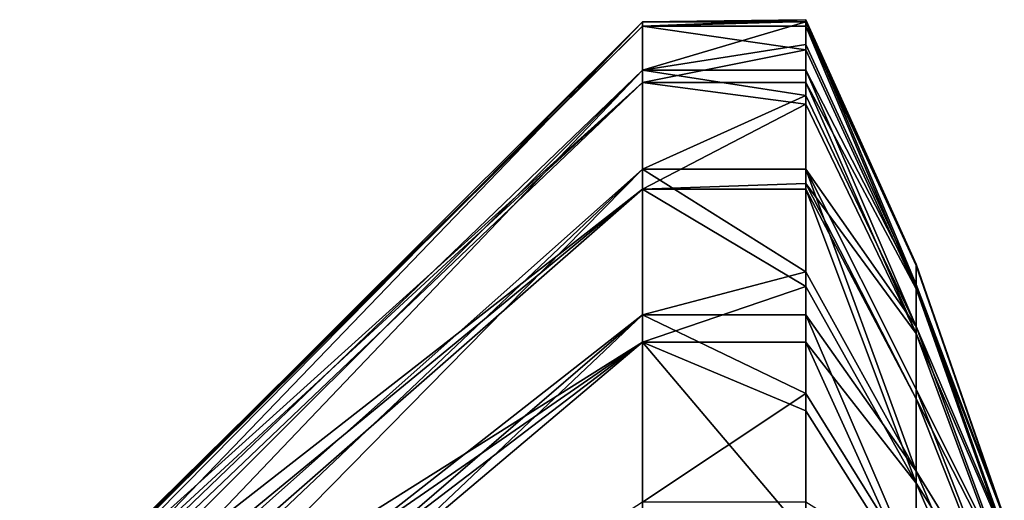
# Model space of a CAD drawing. Extents: x 2 to 356, y -61 to 98.
# Tile 81 of 86: x 229.12 to 232.14, y 90.62 to 92.09. Entities that reach past the tile are written whole.
import ezdxf

# ---------------------------------------------------------------- set-up
doc = ezdxf.new("R2010")
doc.units = 0
doc.header["$LTSCALE"] = 25.4
doc.layers.get('0').update_dxf_attribs({"color": 13, "linetype": 'CONTINUOUS'})

# ---------------------------------------------------------------- blocks, each defined once
blk = doc.blocks.new('HOTEL-4731-9304_STL')
at = {"color": 8}
mesh = blk.add_polyface(dxfattribs=at)
corners = [(231.0311, 92.0728, 62.0489), (231.0311, 92.0857, 61.2257), (229.124, 90.1851, 61.3829)]
mesh.append_faces([[corners[k] for k in face] for face in [(0, 1, 2)]], dxfattribs={"color": 8})
mesh = blk.add_polyface(dxfattribs=at)
corners = [(231.0311, 92.0857, 61.2257), (231.0311, 91.9377, 60.4157), (229.124, 90.1043, 60.9408)]
mesh.append_faces([[corners[k] for k in face] for face in [(0, 1, 2)]], dxfattribs={"color": 8})
mesh = blk.add_polyface(dxfattribs=at)
corners = [(231.0311, 92.0857, 61.2257), (229.124, 90.1043, 60.9408), (229.124, 90.1555, 61.1599)]
mesh.append_faces([[corners[k] for k in face] for face in [(0, 1, 2)]], dxfattribs={"color": 8})
mesh = blk.add_polyface(dxfattribs=at)
corners = [(231.0311, 92.0857, 61.2257), (229.124, 90.1555, 61.1599), (229.124, 90.1851, 61.3829)]
mesh.append_faces([[corners[k] for k in face] for face in [(0, 1, 2)]], dxfattribs={"color": 8})
mesh = blk.add_polyface(dxfattribs=at)
corners = [(231.0311, 92.0728, 62.0489), (229.124, 90.1851, 61.3829), (229.124, 90.1926, 61.6078)]
mesh.append_faces([[corners[k] for k in face] for face in [(0, 1, 2)]], dxfattribs={"color": 8})
mesh = blk.add_polyface(dxfattribs=at)
corners = [(231.0311, 92.0728, 62.0489), (229.124, 90.1926, 61.6078), (229.124, 90.1781, 61.8324)]
mesh.append_faces([[corners[k] for k in face] for face in [(0, 1, 2)]], dxfattribs={"color": 8})
mesh = blk.add_polyface(dxfattribs=at)
corners = [(231.0311, 92.0728, 62.0489), (229.124, 90.1781, 61.8324), (231.0311, 91.8996, 62.8538)]
mesh.append_faces([[corners[k] for k in face] for face in [(0, 1, 2)]], dxfattribs={"color": 8})
mesh = blk.add_polyface(dxfattribs=at)
corners = [(231.5311, 92.0923, 61.317), (231.5311, 92.0857, 61.2257), (231.0311, 92.0857, 61.2257)]
mesh.append_faces([[corners[k] for k in face] for face in [(0, 1, 2)]], dxfattribs={"color": 8})
mesh = blk.add_polyface(dxfattribs=at)
corners = [(231.0311, 92.0728, 62.0489), (231.5311, 92.0923, 61.317), (231.0311, 92.0857, 61.2257)]
mesh.append_faces([[corners[k] for k in face] for face in [(0, 1, 2)]], dxfattribs={"color": 8})
mesh = blk.add_polyface(dxfattribs=at)
corners = [(231.0311, 92.0728, 62.0489), (231.5311, 92.0869, 61.903), (231.5311, 92.0923, 61.317)]
mesh.append_faces([[corners[k] for k in face] for face in [(0, 1, 2)]], dxfattribs={"color": 8})
mesh = blk.add_polyface(dxfattribs=at)
corners = [(231.5311, 92.0728, 62.0489), (231.5311, 92.0869, 61.903), (231.0311, 92.0728, 62.0489)]
mesh.append_faces([[corners[k] for k in face] for face in [(0, 1, 2)]], dxfattribs={"color": 8})
mesh = blk.add_polyface(dxfattribs=at)
corners = [(231.5311, 92.0857, 61.2257), (231.5311, 92.016, 60.7361), (231.0311, 91.9377, 60.4157)]
mesh.append_faces([[corners[k] for k in face] for face in [(0, 1, 2)]], dxfattribs={"color": 8})
mesh = blk.add_polyface(dxfattribs=at)
corners = [(231.5311, 92.0857, 61.2257), (231.0311, 91.9377, 60.4157), (231.0311, 92.0857, 61.2257)]
mesh.append_faces([[corners[k] for k in face] for face in [(0, 1, 2)]], dxfattribs={"color": 8})
mesh = blk.add_polyface(dxfattribs=at)
corners = [(231.0311, 91.8996, 62.8538), (231.5311, 92.0001, 62.4825), (231.0311, 92.0728, 62.0489)]
mesh.append_faces([[corners[k] for k in face] for face in [(0, 1, 2)]], dxfattribs={"color": 8})
mesh = blk.add_polyface(dxfattribs=at)
corners = [(231.5311, 92.0001, 62.4825), (231.5311, 92.0728, 62.0489), (231.0311, 92.0728, 62.0489)]
mesh.append_faces([[corners[k] for k in face] for face in [(0, 1, 2)]], dxfattribs={"color": 8})
mesh = blk.add_polyface(dxfattribs=at)
corners = [(231.5311, 92.0923, 61.317), (231.869, 91.3437, 61.3626), (231.5311, 92.0857, 61.2257)]
mesh.append_faces([[corners[k] for k in face] for face in [(0, 1, 2)]], dxfattribs={"color": 8})
mesh = blk.add_polyface(dxfattribs=at)
corners = [(231.869, 91.3437, 61.3626), (231.5311, 92.0869, 61.903), (231.869, 91.3394, 61.8439), (231.5311, 92.0923, 61.317)]
mesh.append_faces([[corners[k] for k in face] for face in [(0, 1, 2), (1, 0, 3)]], dxfattribs={"vtx0": -1, "color": 8})
mesh = blk.add_polyface(dxfattribs=at)
corners = [(231.5311, 92.0869, 61.903), (231.5311, 92.0728, 62.0489), (231.869, 91.3394, 61.8439)]
mesh.append_faces([[corners[k] for k in face] for face in [(0, 1, 2)]], dxfattribs={"color": 8})
mesh = blk.add_polyface(dxfattribs=at)
corners = [(231.5311, 92.0857, 61.2257), (231.869, 91.2811, 60.8853), (231.5311, 92.016, 60.7361)]
mesh.append_faces([[corners[k] for k in face] for face in [(0, 1, 2)]], dxfattribs={"color": 8})
mesh = blk.add_polyface(dxfattribs=at)
corners = [(231.5311, 92.0857, 61.2257), (231.869, 91.3437, 61.3626), (231.869, 91.2811, 60.8853)]
mesh.append_faces([[corners[k] for k in face] for face in [(0, 1, 2)]], dxfattribs={"color": 8})
mesh = blk.add_polyface(dxfattribs=at)
corners = [(231.5311, 92.0728, 62.0489), (231.869, 91.2681, 62.3199), (231.869, 91.3394, 61.8439)]
mesh.append_faces([[corners[k] for k in face] for face in [(0, 1, 2)]], dxfattribs={"color": 8})
mesh = blk.add_polyface(dxfattribs=at)
corners = [(231.5311, 92.0728, 62.0489), (231.5311, 92.0001, 62.4825), (231.869, 91.2681, 62.3199)]
mesh.append_faces([[corners[k] for k in face] for face in [(0, 1, 2)]], dxfattribs={"color": 8})
mesh = blk.add_polyface(dxfattribs=at)
corners = [(231.5311, 92.016, 60.7361), (231.5311, 91.9377, 60.4157), (231.0311, 91.9377, 60.4157)]
mesh.append_faces([[corners[k] for k in face] for face in [(0, 1, 2)]], dxfattribs={"color": 8})
mesh = blk.add_polyface(dxfattribs=at)
corners = [(231.5311, 92.016, 60.7361), (231.869, 91.2811, 60.8853), (231.5311, 91.9377, 60.4157)]
mesh.append_faces([[corners[k] for k in face] for face in [(0, 1, 2)]], dxfattribs={"color": 8})
mesh = blk.add_polyface(dxfattribs=at)
corners = [(231.5311, 91.8996, 62.8538), (231.5311, 92.0001, 62.4825), (231.0311, 91.8996, 62.8538)]
mesh.append_faces([[corners[k] for k in face] for face in [(0, 1, 2)]], dxfattribs={"color": 8})
mesh = blk.add_polyface(dxfattribs=at)
corners = [(231.5311, 92.0001, 62.4825), (231.5311, 91.8996, 62.8538), (231.869, 91.2681, 62.3199)]
mesh.append_faces([[corners[k] for k in face] for face in [(0, 1, 2)]], dxfattribs={"color": 8})
mesh = blk.add_polyface(dxfattribs=at)
corners = [(231.0311, 91.9377, 60.4157), (231.0311, 91.6345, 59.6502), (229.124, 89.9388, 60.5229)]
mesh.append_faces([[corners[k] for k in face] for face in [(0, 1, 2)]], dxfattribs={"color": 8})
mesh = blk.add_polyface(dxfattribs=at)
corners = [(231.0311, 91.9377, 60.4157), (229.124, 89.9388, 60.5229), (229.124, 90.0318, 60.7277)]
mesh.append_faces([[corners[k] for k in face] for face in [(0, 1, 2)]], dxfattribs={"color": 8})
mesh = blk.add_polyface(dxfattribs=at)
corners = [(231.0311, 91.9377, 60.4157), (229.124, 90.0318, 60.7277), (229.124, 90.1043, 60.9408)]
mesh.append_faces([[corners[k] for k in face] for face in [(0, 1, 2)]], dxfattribs={"color": 8})
mesh = blk.add_polyface(dxfattribs=at)
corners = [(231.0311, 91.9377, 60.4157), (231.5311, 91.8596, 60.1714), (231.0311, 91.6345, 59.6502)]
mesh.append_faces([[corners[k] for k in face] for face in [(0, 1, 2)]], dxfattribs={"color": 8})
mesh = blk.add_polyface(dxfattribs=at)
corners = [(231.5311, 91.9377, 60.4157), (231.5311, 91.8596, 60.1714), (231.0311, 91.9377, 60.4157)]
mesh.append_faces([[corners[k] for k in face] for face in [(0, 1, 2)]], dxfattribs={"color": 8})
mesh = blk.add_polyface(dxfattribs=at)
corners = [(231.5311, 91.9377, 60.4157), (231.869, 91.1526, 60.4215), (231.5311, 91.8596, 60.1714)]
mesh.append_faces([[corners[k] for k in face] for face in [(0, 1, 2)]], dxfattribs={"color": 8})
mesh = blk.add_polyface(dxfattribs=at)
corners = [(231.5311, 91.9377, 60.4157), (231.869, 91.2811, 60.8853), (231.869, 91.1526, 60.4215)]
mesh.append_faces([[corners[k] for k in face] for face in [(0, 1, 2)]], dxfattribs={"color": 8})
mesh = blk.add_polyface(dxfattribs=at)
corners = [(231.0311, 91.8996, 62.8538), (229.124, 90.0835, 62.2718), (231.0311, 91.5727, 63.6095)]
mesh.append_faces([[corners[k] for k in face] for face in [(0, 1, 2)]], dxfattribs={"color": 8})
mesh = blk.add_polyface(dxfattribs=at)
corners = [(231.0311, 91.8996, 62.8538), (229.124, 90.1781, 61.8324), (229.124, 90.1416, 62.0544)]
mesh.append_faces([[corners[k] for k in face] for face in [(0, 1, 2)]], dxfattribs={"color": 8})
mesh = blk.add_polyface(dxfattribs=at)
corners = [(231.0311, 91.8996, 62.8538), (229.124, 90.1416, 62.0544), (229.124, 90.0835, 62.2718)]
mesh.append_faces([[corners[k] for k in face] for face in [(0, 1, 2)]], dxfattribs={"color": 8})
mesh = blk.add_polyface(dxfattribs=at)
corners = [(231.0311, 91.5727, 63.6095), (231.5311, 91.8335, 63.0442), (231.0311, 91.8996, 62.8538)]
mesh.append_faces([[corners[k] for k in face] for face in [(0, 1, 2)]], dxfattribs={"color": 8})
mesh = blk.add_polyface(dxfattribs=at)
corners = [(231.5311, 91.8335, 63.0442), (231.5311, 91.8996, 62.8538), (231.0311, 91.8996, 62.8538)]
mesh.append_faces([[corners[k] for k in face] for face in [(0, 1, 2)]], dxfattribs={"color": 8})
mesh = blk.add_polyface(dxfattribs=at)
corners = [(231.5311, 91.8996, 62.8538), (231.869, 91.1312, 62.7814), (231.869, 91.2681, 62.3199)]
mesh.append_faces([[corners[k] for k in face] for face in [(0, 1, 2)]], dxfattribs={"color": 8})
mesh = blk.add_polyface(dxfattribs=at)
corners = [(231.5311, 91.8996, 62.8538), (231.5311, 91.8335, 63.0442), (231.869, 91.1312, 62.7814)]
mesh.append_faces([[corners[k] for k in face] for face in [(0, 1, 2)]], dxfattribs={"color": 8})
mesh = blk.add_polyface(dxfattribs=at)
corners = [(231.5311, 91.8596, 60.1714), (231.5311, 91.6345, 59.6502), (231.0311, 91.6345, 59.6502)]
mesh.append_faces([[corners[k] for k in face] for face in [(0, 1, 2)]], dxfattribs={"color": 8})
mesh = blk.add_polyface(dxfattribs=at)
corners = [(231.5311, 91.6345, 59.6502), (231.869, 91.1526, 60.4215), (231.869, 90.9608, 59.98), (231.5311, 91.8596, 60.1714)]
mesh.append_faces([[corners[k] for k in face] for face in [(0, 1, 2), (1, 0, 3)]], dxfattribs={"vtx0": -1, "color": 8})
mesh = blk.add_polyface(dxfattribs=at)
corners = [(231.0311, 91.5727, 63.6095), (231.5311, 91.5903, 63.5773), (231.5311, 91.8335, 63.0442)]
mesh.append_faces([[corners[k] for k in face] for face in [(0, 1, 2)]], dxfattribs={"color": 8})
mesh = blk.add_polyface(dxfattribs=at)
corners = [(231.869, 91.1312, 62.7814), (231.5311, 91.5903, 63.5773), (231.869, 90.9314, 63.2193), (231.5311, 91.8335, 63.0442)]
mesh.append_faces([[corners[k] for k in face] for face in [(0, 1, 2), (1, 0, 3)]], dxfattribs={"vtx0": -1, "color": 8})
mesh = blk.add_polyface(dxfattribs=at)
corners = [(231.0311, 91.6345, 59.6502), (231.0311, 91.1878, 58.9586), (229.124, 89.6949, 60.1453)]
mesh.append_faces([[corners[k] for k in face] for face in [(0, 1, 2)]], dxfattribs={"color": 8})
mesh = blk.add_polyface(dxfattribs=at)
corners = [(231.0311, 91.6345, 59.6502), (229.124, 89.6949, 60.1453), (229.124, 89.8261, 60.3281)]
mesh.append_faces([[corners[k] for k in face] for face in [(0, 1, 2)]], dxfattribs={"color": 8})
mesh = blk.add_polyface(dxfattribs=at)
corners = [(231.0311, 91.6345, 59.6502), (229.124, 89.8261, 60.3281), (229.124, 89.9388, 60.5229)]
mesh.append_faces([[corners[k] for k in face] for face in [(0, 1, 2)]], dxfattribs={"color": 8})
mesh = blk.add_polyface(dxfattribs=at)
corners = [(231.5311, 91.6345, 59.6502), (231.5311, 91.3201, 59.1342), (231.0311, 91.6345, 59.6502)]
mesh.append_faces([[corners[k] for k in face] for face in [(0, 1, 2)]], dxfattribs={"color": 8})
mesh = blk.add_polyface(dxfattribs=at)
corners = [(231.0311, 91.6345, 59.6502), (231.5311, 91.3201, 59.1342), (231.0311, 91.1878, 58.9586)]
mesh.append_faces([[corners[k] for k in face] for face in [(0, 1, 2)]], dxfattribs={"color": 8})
mesh = blk.add_polyface(dxfattribs=at)
corners = [(231.5311, 91.6345, 59.6502), (231.869, 90.9608, 59.98), (231.869, 90.7095, 59.5695)]
mesh.append_faces([[corners[k] for k in face] for face in [(0, 1, 2)]], dxfattribs={"color": 8})
mesh = blk.add_polyface(dxfattribs=at)
corners = [(231.5311, 91.6345, 59.6502), (231.869, 90.7095, 59.5695), (231.5311, 91.3201, 59.1342)]
mesh.append_faces([[corners[k] for k in face] for face in [(0, 1, 2)]], dxfattribs={"color": 8})
mesh = blk.add_polyface(dxfattribs=at)
corners = [(231.5311, 91.5727, 63.6095), (231.5311, 91.5903, 63.5773), (231.0311, 91.5727, 63.6095)]
mesh.append_faces([[corners[k] for k in face] for face in [(0, 1, 2)]], dxfattribs={"color": 8})
mesh = blk.add_polyface(dxfattribs=at)
corners = [(231.5311, 91.5903, 63.5773), (231.5311, 91.5727, 63.6095), (231.869, 90.9314, 63.2193)]
mesh.append_faces([[corners[k] for k in face] for face in [(0, 1, 2)]], dxfattribs={"color": 8})
mesh = blk.add_polyface(dxfattribs=at)
corners = [(231.0311, 91.5727, 63.6095), (229.124, 90.0835, 62.2718), (229.124, 90.0044, 62.4824)]
mesh.append_faces([[corners[k] for k in face] for face in [(0, 1, 2)]], dxfattribs={"color": 8})
mesh = blk.add_polyface(dxfattribs=at)
corners = [(231.0311, 91.5727, 63.6095), (229.124, 90.0044, 62.4824), (229.124, 89.905, 62.6843)]
mesh.append_faces([[corners[k] for k in face] for face in [(0, 1, 2)]], dxfattribs={"color": 8})
mesh = blk.add_polyface(dxfattribs=at)
corners = [(231.0311, 91.5727, 63.6095), (229.124, 89.905, 62.6843), (231.0311, 91.1047, 64.2868)]
mesh.append_faces([[corners[k] for k in face] for face in [(0, 1, 2)]], dxfattribs={"color": 8})
mesh = blk.add_polyface(dxfattribs=at)
corners = [(231.5311, 91.2754, 64.0714), (231.5311, 91.5727, 63.6095), (231.0311, 91.5727, 63.6095)]
mesh.append_faces([[corners[k] for k in face] for face in [(0, 1, 2)]], dxfattribs={"color": 8})
mesh = blk.add_polyface(dxfattribs=at)
corners = [(231.0311, 91.1047, 64.2868), (231.5311, 91.2754, 64.0714), (231.0311, 91.5727, 63.6095)]
mesh.append_faces([[corners[k] for k in face] for face in [(0, 1, 2)]], dxfattribs={"color": 8})
mesh = blk.add_polyface(dxfattribs=at)
corners = [(231.5311, 91.5727, 63.6095), (231.5311, 91.2754, 64.0714), (231.869, 90.6727, 63.6252)]
mesh.append_faces([[corners[k] for k in face] for face in [(0, 1, 2)]], dxfattribs={"color": 8})
mesh = blk.add_polyface(dxfattribs=at)
corners = [(231.5311, 91.5727, 63.6095), (231.869, 90.6727, 63.6252), (231.869, 90.9314, 63.2193)]
mesh.append_faces([[corners[k] for k in face] for face in [(0, 1, 2)]], dxfattribs={"color": 8})
mesh = blk.add_polyface(dxfattribs=at)
corners = [(232.1395, 90.5684, 61.4097), (231.869, 91.3394, 61.8439), (232.1395, 90.565, 61.7827), (231.869, 91.3437, 61.3626)]
mesh.append_faces([[corners[k] for k in face] for face in [(0, 1, 2), (1, 0, 3)]], dxfattribs={"vtx0": -1, "color": 8})
mesh = blk.add_polyface(dxfattribs=at)
corners = [(231.869, 91.2811, 60.8853), (232.1395, 90.5684, 61.4097), (232.1395, 90.5198, 61.0399), (231.869, 91.3437, 61.3626)]
mesh.append_faces([[corners[k] for k in face] for face in [(0, 1, 2), (1, 0, 3)]], dxfattribs={"vtx0": -1, "color": 8})
mesh = blk.add_polyface(dxfattribs=at)
corners = [(232.1395, 90.565, 61.7827), (231.869, 91.2681, 62.3199), (232.1395, 90.5098, 62.1515), (231.869, 91.3394, 61.8439)]
mesh.append_faces([[corners[k] for k in face] for face in [(0, 1, 2), (1, 0, 3)]], dxfattribs={"vtx0": -1, "color": 8})
mesh = blk.add_polyface(dxfattribs=at)
corners = [(231.5311, 91.3201, 59.1342), (231.5311, 91.1878, 58.9586), (231.0311, 91.1878, 58.9586)]
mesh.append_faces([[corners[k] for k in face] for face in [(0, 1, 2)]], dxfattribs={"color": 8})
mesh = blk.add_polyface(dxfattribs=at)
corners = [(231.5311, 91.3201, 59.1342), (231.869, 90.7095, 59.5695), (231.5311, 91.1878, 58.9586)]
mesh.append_faces([[corners[k] for k in face] for face in [(0, 1, 2)]], dxfattribs={"color": 8})
mesh = blk.add_polyface(dxfattribs=at)
corners = [(231.869, 91.1526, 60.4215), (232.1395, 90.5198, 61.0399), (232.1395, 90.4203, 60.6805), (231.869, 91.2811, 60.8853)]
mesh.append_faces([[corners[k] for k in face] for face in [(0, 1, 2), (1, 0, 3)]], dxfattribs={"vtx0": -1, "color": 8})
mesh = blk.add_polyface(dxfattribs=at)
corners = [(231.5311, 91.1047, 64.2868), (231.5311, 91.2754, 64.0714), (231.0311, 91.1047, 64.2868)]
mesh.append_faces([[corners[k] for k in face] for face in [(0, 1, 2)]], dxfattribs={"color": 8})
mesh = blk.add_polyface(dxfattribs=at)
corners = [(231.5311, 91.2754, 64.0714), (231.5311, 91.1047, 64.2868), (231.869, 90.6727, 63.6252)]
mesh.append_faces([[corners[k] for k in face] for face in [(0, 1, 2)]], dxfattribs={"color": 8})
mesh = blk.add_polyface(dxfattribs=at)
corners = [(232.1395, 90.5098, 62.1515), (231.869, 91.1312, 62.7814), (232.1395, 90.4037, 62.5091), (231.869, 91.2681, 62.3199)]
mesh.append_faces([[corners[k] for k in face] for face in [(0, 1, 2), (1, 0, 3)]], dxfattribs={"vtx0": -1, "color": 8})
mesh = blk.add_polyface(dxfattribs=at)
corners = [(231.0311, 91.1878, 58.9586), (231.0311, 90.6148, 58.3674), (229.124, 89.3821, 59.8225)]
mesh.append_faces([[corners[k] for k in face] for face in [(0, 1, 2)]], dxfattribs={"color": 8})
mesh = blk.add_polyface(dxfattribs=at)
corners = [(231.0311, 91.1878, 58.9586), (229.124, 89.3821, 59.8225), (229.124, 89.5464, 59.9762)]
mesh.append_faces([[corners[k] for k in face] for face in [(0, 1, 2)]], dxfattribs={"color": 8})
mesh = blk.add_polyface(dxfattribs=at)
corners = [(231.0311, 91.1878, 58.9586), (229.124, 89.5464, 59.9762), (229.124, 89.6949, 60.1453)]
mesh.append_faces([[corners[k] for k in face] for face in [(0, 1, 2)]], dxfattribs={"color": 8})
mesh = blk.add_polyface(dxfattribs=at)
corners = [(231.0311, 91.1878, 58.9586), (231.5311, 90.9476, 58.682), (231.0311, 90.6148, 58.3674)]
mesh.append_faces([[corners[k] for k in face] for face in [(0, 1, 2)]], dxfattribs={"color": 8})
mesh = blk.add_polyface(dxfattribs=at)
corners = [(231.5311, 91.1878, 58.9586), (231.5311, 90.9476, 58.682), (231.0311, 91.1878, 58.9586)]
mesh.append_faces([[corners[k] for k in face] for face in [(0, 1, 2)]], dxfattribs={"color": 8})
mesh = blk.add_polyface(dxfattribs=at)
corners = [(231.5311, 91.1878, 58.9586), (231.869, 90.7095, 59.5695), (231.869, 90.4034, 59.198)]
mesh.append_faces([[corners[k] for k in face] for face in [(0, 1, 2)]], dxfattribs={"color": 8})
mesh = blk.add_polyface(dxfattribs=at)
corners = [(231.5311, 91.1878, 58.9586), (231.869, 90.4034, 59.198), (231.5311, 90.9476, 58.682)]
mesh.append_faces([[corners[k] for k in face] for face in [(0, 1, 2)]], dxfattribs={"color": 8})
mesh = blk.add_polyface(dxfattribs=at)
corners = [(231.869, 90.9608, 59.98), (232.1395, 90.4203, 60.6805), (232.1395, 90.2717, 60.3384), (231.869, 91.1526, 60.4215)]
mesh.append_faces([[corners[k] for k in face] for face in [(0, 1, 2), (1, 0, 3)]], dxfattribs={"vtx0": -1, "color": 8})
mesh = blk.add_polyface(dxfattribs=at)
corners = [(232.1395, 90.4037, 62.5091), (231.869, 90.9314, 63.2193), (232.1395, 90.2489, 62.8484), (231.869, 91.1312, 62.7814)]
mesh.append_faces([[corners[k] for k in face] for face in [(0, 1, 2), (1, 0, 3)]], dxfattribs={"vtx0": -1, "color": 8})
mesh = blk.add_polyface(dxfattribs=at)
corners = [(231.0311, 91.1047, 64.2868), (229.124, 89.4958, 63.2185), (231.0311, 90.5134, 64.8599)]
mesh.append_faces([[corners[k] for k in face] for face in [(0, 1, 2)]], dxfattribs={"color": 8})
mesh = blk.add_polyface(dxfattribs=at)
corners = [(231.0311, 91.1047, 64.2868), (229.124, 89.6495, 63.0541), (229.124, 89.4958, 63.2185)]
mesh.append_faces([[corners[k] for k in face] for face in [(0, 1, 2)]], dxfattribs={"color": 8})
mesh = blk.add_polyface(dxfattribs=at)
corners = [(231.0311, 91.1047, 64.2868), (229.124, 89.905, 62.6843), (229.124, 89.7864, 62.8755)]
mesh.append_faces([[corners[k] for k in face] for face in [(0, 1, 2)]], dxfattribs={"color": 8})
mesh = blk.add_polyface(dxfattribs=at)
corners = [(231.0311, 91.1047, 64.2868), (229.124, 89.7864, 62.8755), (229.124, 89.6495, 63.0541)]
mesh.append_faces([[corners[k] for k in face] for face in [(0, 1, 2)]], dxfattribs={"color": 8})
mesh = blk.add_polyface(dxfattribs=at)
corners = [(231.5311, 90.5134, 64.8599), (231.0311, 91.1047, 64.2868), (231.0311, 90.5134, 64.8599)]
mesh.append_faces([[corners[k] for k in face] for face in [(0, 1, 2)]], dxfattribs={"color": 8})
mesh = blk.add_polyface(dxfattribs=at)
corners = [(231.5311, 90.8947, 64.5169), (231.0311, 91.1047, 64.2868), (231.5311, 90.5134, 64.8599)]
mesh.append_faces([[corners[k] for k in face] for face in [(0, 1, 2)]], dxfattribs={"color": 8})
mesh = blk.add_polyface(dxfattribs=at)
corners = [(231.5311, 90.8947, 64.5169), (231.5311, 91.1047, 64.2868), (231.0311, 91.1047, 64.2868)]
mesh.append_faces([[corners[k] for k in face] for face in [(0, 1, 2)]], dxfattribs={"color": 8})
mesh = blk.add_polyface(dxfattribs=at)
corners = [(231.5311, 91.1047, 64.2868), (231.5311, 90.8947, 64.5169), (231.869, 90.36, 63.9911)]
mesh.append_faces([[corners[k] for k in face] for face in [(0, 1, 2)]], dxfattribs={"color": 8})
mesh = blk.add_polyface(dxfattribs=at)
corners = [(231.5311, 91.1047, 64.2868), (231.869, 90.36, 63.9911), (231.869, 90.6727, 63.6252)]
mesh.append_faces([[corners[k] for k in face] for face in [(0, 1, 2)]], dxfattribs={"color": 8})
mesh = blk.add_polyface(dxfattribs=at)
corners = [(231.5311, 90.6148, 58.3674), (231.0311, 90.6148, 58.3674), (231.5311, 90.9476, 58.682)]
mesh.append_faces([[corners[k] for k in face] for face in [(0, 1, 2)]], dxfattribs={"color": 8})
mesh = blk.add_polyface(dxfattribs=at)
corners = [(231.5311, 90.9476, 58.682), (231.869, 90.4034, 59.198), (231.5311, 90.6148, 58.3674)]
mesh.append_faces([[corners[k] for k in face] for face in [(0, 1, 2)]], dxfattribs={"color": 8})
mesh = blk.add_polyface(dxfattribs=at)
corners = [(231.869, 90.7095, 59.5695), (232.1395, 90.2717, 60.3384), (232.1395, 90.0769, 60.0204), (231.869, 90.9608, 59.98)]
mesh.append_faces([[corners[k] for k in face] for face in [(0, 1, 2), (1, 0, 3)]], dxfattribs={"vtx0": -1, "color": 8})
mesh = blk.add_polyface(dxfattribs=at)
corners = [(232.1395, 90.2489, 62.8484), (231.869, 90.6727, 63.6252), (232.1395, 90.0484, 63.1629), (231.869, 90.9314, 63.2193)]
mesh.append_faces([[corners[k] for k in face] for face in [(0, 1, 2), (1, 0, 3)]], dxfattribs={"vtx0": -1, "color": 8})
mesh = blk.add_polyface(dxfattribs=at)
corners = [(231.5311, 90.8947, 64.5169), (231.5311, 90.5134, 64.8599), (231.869, 90.36, 63.9911)]
mesh.append_faces([[corners[k] for k in face] for face in [(0, 1, 2)]], dxfattribs={"color": 8})
mesh = blk.add_polyface(dxfattribs=at)
corners = [(231.869, 90.4034, 59.198), (232.1395, 90.0769, 60.0204), (232.1395, 89.8398, 59.7325), (231.869, 90.7095, 59.5695)]
mesh.append_faces([[corners[k] for k in face] for face in [(0, 1, 2), (1, 0, 3)]], dxfattribs={"vtx0": -1, "color": 8})
mesh = blk.add_polyface(dxfattribs=at)
corners = [(232.1395, 90.0484, 63.1629), (231.869, 90.36, 63.9911), (232.1395, 89.8061, 63.4464), (231.869, 90.6727, 63.6252)]
mesh.append_faces([[corners[k] for k in face] for face in [(0, 1, 2), (1, 0, 3)]], dxfattribs={"vtx0": -1, "color": 8})

msp = doc.modelspace()

# ---------------------------------------------------------------- block references
at = {"color": 0}
msp.add_blockref('HOTEL-4731-9304_STL', (0, 0), dxfattribs=at)

doc.saveas('drawing.dxf')
